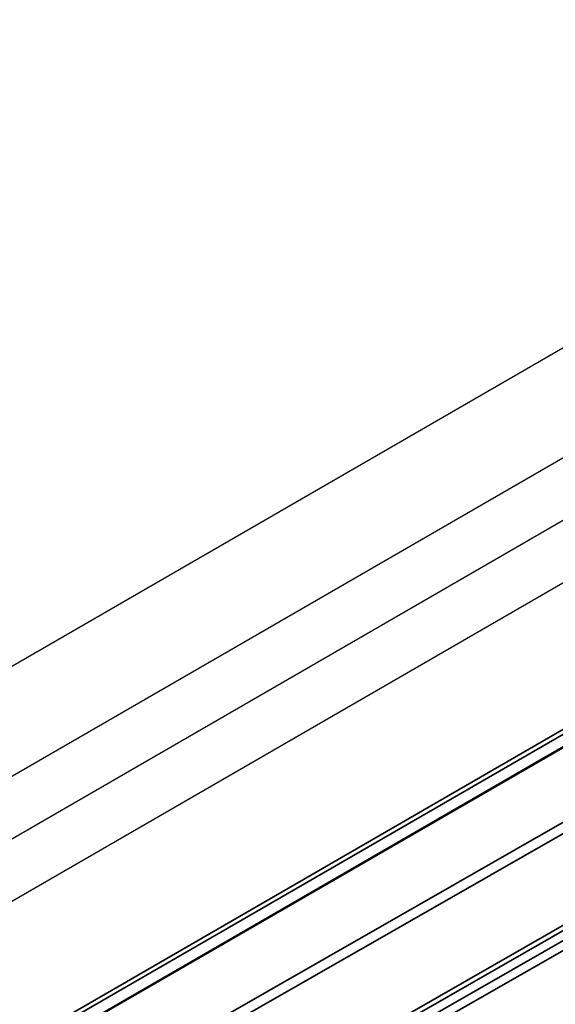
# Model space of a CAD drawing. Header units: millimetres. Extents: x 100 to 2070, y 30 to 1455.
# Tile 22 of 78: x 438 to 482, y 219 to 300. Entities that reach past the tile are written whole.
import ezdxf

# ---------------------------------------------------------------- set-up
doc = ezdxf.new("R2010")
doc.units = ezdxf.units.MM
doc.header["$LTSCALE"] = 5
doc.layers.add('_Sichtbarkanten', color=7, linetype='Continuous', lineweight=25)
doc.layers.add('Sichtbar schmal (ISO)', color=7, linetype='Continuous', lineweight=35)

msp = doc.modelspace()

# ---------------------------------------------------------------- linework, layer by layer
at = {"layer": '_Sichtbarkanten'}
for p, q in [((242.154, 134.077), (529.522, 299.989)), ((250.038, 129.525), (537.406, 295.437)), ((254.528, 126.933), (532.916, 287.66)), ((537.406, 285.068), (259.018, 124.34)), ((275.529, 121.768), (520.895, 263.43)), ((275.36, 120.154), (520.961, 261.951))]:
    msp.add_line(p, q, dxfattribs=at)
at = {"layer": 'Sichtbar schmal (ISO)'}
for p, q in [((521.019, 263.097), (275.406, 121.292)), ((275.514, 121.759), (520.845, 263.401)), ((275.412, 120.268), (521.013, 262.066)), ((424.251, 190.518), (516.53, 243.23)), ((516.875, 242.62), (424.598, 189.909)), ((445.464, 212.416), (493.282, 239.736)), ((445.464, 211.484), (493.282, 238.805)), ((497.961, 233.888), (439.084, 200.249)), ((497.938, 233.435), (439.061, 199.797))]:
    msp.add_line(p, q, dxfattribs=at)

doc.saveas('drawing.dxf')
